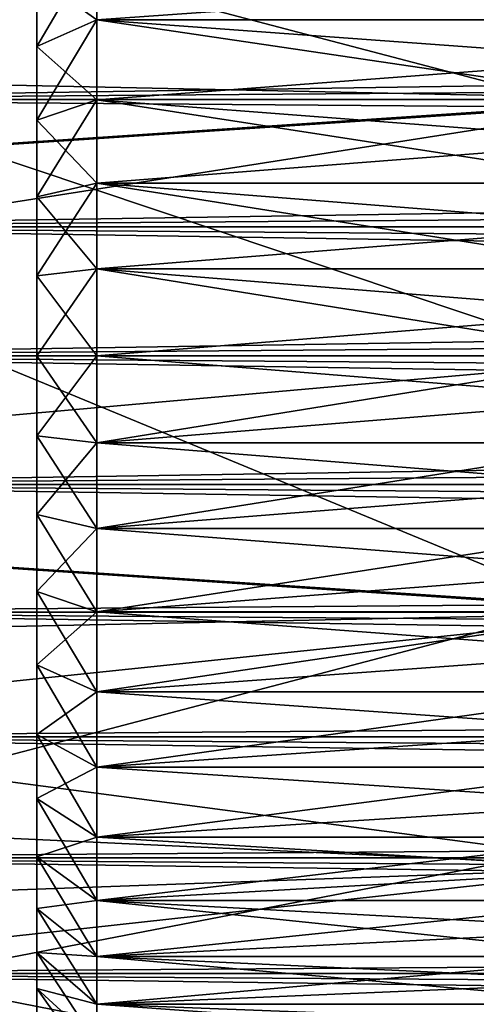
# Model space of a CAD drawing. Header units: metres. Extents: x -17 to 65, y -30 to 30.
# Tile 171 of 256: x 8.4 to 10, y -2.2 to 1.1. Entities that reach past the tile are written whole.
import ezdxf

# ---------------------------------------------------------------- set-up
doc = ezdxf.new("R2010")
doc.units = ezdxf.units.M
doc.layers.add('solid_508461', color=7, linetype='CONTINUOUS')

msp = doc.modelspace()

# ---------------------------------------------------------------- linework, layer by layer
at = {"layer": 'solid_508461'}
for points in [[(4.94147, 1.450647, 8.5), (5.056874, 0.97492, 8.5), (10.512033, 1.708679, 8.5)], [(5.056874, 0.97492, 8.5), (10.615472, 0.856787, 8.5), (10.512033, 1.708679, 8.5)], [(8.182354, 1.392506, -27), (10.215919, 1.660547, -27), (10.316444, 0.832652, -27)], [(8.270719, 0.696448, -27), (8.182354, 1.392506, -27), (10.316444, 0.832652, -27)], [(8.699999, 1.121997, 29.265917), (8.5, 1.26386, 29.578373), (8.699999, 1.373763, 29.411274)], [(8.699999, 1.373763, 33.588726), (8.5, 1.26386, 33.421627), (8.5, 1.032224, 33.555363)], [(8.699999, 1.373763, 33.588726), (8.5, 1.032224, 33.555363), (8.699999, 1.121997, 33.734081)], [(10.5, 1.249986, 33.66507), (8.699999, 1.373763, 33.588726), (8.699999, 1.121997, 33.734081)], [(10.5, 1.122008, 29.265924), (8.699999, 1.121997, 29.265917), (8.699999, 1.373763, 29.411274)], [(34.250015, 1.065214, 4.114343), (7, 0.855476, 4.163012), (7, 1.272282, 4.055092)], [(34.250015, 1.27228, 4.055096), (34.250015, 1.065214, 4.114343), (7, 1.272282, 4.055092)], [(34.250015, 1.272279, -4.055096), (7, 1.272282, -4.055092), (7, 0.855476, -4.163012)], [(34.250015, 1.065213, -4.114343), (34.250015, 1.272279, -4.055096), (7, 0.855476, -4.163012)], [(8.5, 1.26386, 33.421627), (8.5, 1.26386, 29.578373), (8.5, 1.032223, 29.444639)], [(8.699999, 1.121997, 29.265917), (8.5, 1.032223, 29.444639), (8.5, 1.26386, 29.578373)], [(8.5, 1.032224, 33.555363), (8.5, 1.26386, 33.421627), (8.5, 1.032223, 29.444639)], [(10.5, 1.122008, 33.734077), (10.5, 1.249986, 33.66507), (8.699999, 1.121997, 33.734081)], [(8.699999, 0.85501, 29.150753), (8.5, 1.032223, 29.444639), (8.699999, 1.121997, 29.265917)], [(8.699999, 1.121997, 33.734081), (8.5, 1.032224, 33.555363), (8.5, 0.786614, 33.661304)], [(8.699999, 1.121997, 33.734081), (8.5, 0.786614, 33.661304), (8.699999, 0.85501, 33.849247)], [(10.5, 0.990222, 33.795532), (10.5, 1.122008, 33.734077), (8.699999, 1.121997, 33.734081)], [(10.5, 1.122008, 29.265924), (10.5, 0.990222, 29.20447), (8.699999, 1.121997, 29.265917)], [(10.5, 0.990222, 33.795532), (8.699999, 1.121997, 33.734081), (8.699999, 0.85501, 33.849247)], [(10.5, 0.855023, 29.150759), (8.699999, 0.85501, 29.150753), (8.699999, 1.121997, 29.265917)], [(10.5, 0.990222, 29.20447), (10.5, 0.855023, 29.150759), (8.699999, 1.121997, 29.265917)], [(34.250015, 1.065214, 4.114343), (34.250015, 0.855389, 4.163029), (7, 0.855476, 4.163012)], [(34.250015, 0.855389, -4.163029), (34.250015, 1.065213, -4.114343), (7, 0.855476, -4.163012)], [(8.5, 1.032224, 33.555363), (8.5, 1.032223, 29.444639), (8.5, 0.786614, 29.338694)], [(8.5, 0.786614, 33.661304), (8.5, 1.032224, 33.555363), (8.5, 0.786614, 29.338694)], [(8.699999, 0.85501, 29.150753), (8.5, 0.786614, 29.338694), (8.5, 1.032223, 29.444639)], [(10.5, 0.855023, 33.849243), (10.5, 0.990222, 33.795532), (8.699999, 0.85501, 33.849247)], [(5.056874, 0.97492, 8.5), (5.12669, 0.48935, 8.5), (10.615472, 0.856787, 8.5)], [(5.12669, 0.48935, 8.5), (5.15, 0, 8.5), (10.615472, 0.856787, 8.5)], [(10.615472, 0.856787, 8.5), (5.15, 0, 8.5), (10.65, 0, 8.5)], [(34.250015, 0.643586, 4.200988), (7, 0.429957, 4.228189), (7, 0.855476, 4.163012)], [(34.250015, 0.855389, 4.163029), (34.250015, 0.643586, 4.200988), (7, 0.855476, 4.163012)], [(34.250015, 0.855389, -4.163029), (7, 0.855476, -4.163012), (7, 0.429957, -4.228189)], [(34.250015, 0.643586, -4.200988), (34.250015, 0.855389, -4.163029), (7, 0.429957, -4.228189)], [(8.699999, 0.576547, 29.067389), (8.5, 0.786614, 29.338694), (8.699999, 0.85501, 29.150753)], [(8.699999, 0.85501, 33.849247), (8.5, 0.786614, 33.661304), (8.5, 0.530436, 33.737995)], [(8.699999, 0.85501, 33.849247), (8.5, 0.530436, 33.737995), (8.699999, 0.576547, 33.93261)], [(10.5, 0.717013, 33.894974), (10.5, 0.855023, 33.849243), (8.699999, 0.85501, 33.849247)], [(10.5, 0.855023, 29.150759), (10.5, 0.717013, 29.105028), (8.699999, 0.85501, 29.150753)], [(10.5, 0.717013, 33.894974), (8.699999, 0.85501, 33.849247), (8.699999, 0.576547, 33.93261)], [(10.5, 0.576559, 29.067392), (8.699999, 0.576547, 29.067389), (8.699999, 0.85501, 29.150753)], [(10.5, 0.717013, 29.105028), (10.5, 0.576559, 29.067392), (8.699999, 0.85501, 29.150753)], [(8.270719, 0.696448, -27), (10.316444, 0.832652, -27), (10.35, 0, -27)], [(8.5, 0.786614, 33.661304), (8.5, 0.786614, 29.338694), (8.5, 0.530436, 29.262005)], [(8.699999, 0.576547, 29.067389), (8.5, 0.530436, 29.262005), (8.5, 0.786614, 29.338694)], [(8.5, 0.530436, 33.737995), (8.5, 0.786614, 33.661304), (8.5, 0.530436, 29.262005)], [(8.270719, 0.696448, -27), (10.35, 0, -27), (8.3, 0, -27)], [(10.5, 0.576559, 33.932606), (10.5, 0.717013, 33.894974), (8.699999, 0.576547, 33.93261)], [(34.250015, 0.643586, 4.200988), (34.250015, 0.429949, 4.228196), (7, 0.429957, 4.228189)], [(34.250015, 0.429949, -4.228196), (34.250015, 0.643586, -4.200988), (7, 0.429957, -4.228189)], [(8.699999, 0.29022, 29.016903), (8.5, 0.530436, 29.262005), (8.699999, 0.576547, 29.067389)], [(8.699999, 0.576547, 33.93261), (8.5, 0.530436, 33.737995), (8.5, 0.266987, 33.784451)], [(8.699999, 0.576547, 33.93261), (8.5, 0.266987, 33.784451), (8.699999, 0.29022, 33.983097)], [(10.5, 0.434092, 33.962025), (10.5, 0.576559, 33.932606), (8.699999, 0.576547, 33.93261)], [(10.5, 0.576559, 29.067392), (10.5, 0.434092, 29.037975), (8.699999, 0.576547, 29.067389)], [(10.5, 0.434092, 33.962025), (8.699999, 0.576547, 33.93261), (8.699999, 0.29022, 33.983097)], [(10.5, 0.290228, 29.016903), (8.699999, 0.29022, 29.016903), (8.699999, 0.576547, 29.067389)], [(10.5, 0.434092, 29.037975), (10.5, 0.290228, 29.016903), (8.699999, 0.576547, 29.067389)], [(8.5, 0.530436, 33.737995), (8.5, 0.530436, 29.262005), (8.5, 0.266987, 29.215549)], [(8.699999, 0.29022, 29.016903), (8.5, 0.266987, 29.215549), (8.5, 0.530436, 29.262005)], [(8.5, 0.266987, 33.784451), (8.5, 0.530436, 33.737995), (8.5, 0.266987, 29.215549)], [(34.25, 0, 4.25), (7, 0, 4.25), (7, 0.429957, 4.228189)], [(34.250011, 0.215205, 4.244548), (34.25, 0, 4.25), (7, 0.429957, 4.228189)], [(34.250015, 0.429949, 4.228196), (34.250011, 0.215205, 4.244548), (7, 0.429957, 4.228189)], [(34.250015, 0.429949, -4.228196), (7, 0.429957, -4.228189), (7, 0, -4.25)], [(34.250011, 0.215205, -4.244548), (34.250015, 0.429949, -4.228196), (7, 0, -4.25)], [(10.5, 0.290228, 33.983097), (10.5, 0.434092, 33.962025), (8.699999, 0.29022, 33.983097)], [(8.699999, 0.29022, 29.016903), (8.7, 0, 29), (8.5, 0.266987, 29.215549)], [(8.699999, 0.29022, 33.983097), (8.5, 0, 33.799999), (8.7, 0, 34)], [(8.699999, 0.29022, 33.983097), (8.5, 0.266987, 33.784451), (8.5, 0, 33.799999)], [(8.5, 0.266987, 29.215549), (8.7, 0, 29), (8.5, 0, 29.200001)], [(8.5, 0.266987, 33.784451), (8.5, 0, 29.200001), (8.5, 0, 33.799999)], [(8.5, 0.266987, 33.784451), (8.5, 0.266987, 29.215549), (8.5, 0, 29.200001)], [(10.5, 0.145376, 33.99577), (10.5, 0.290228, 33.983097), (8.699999, 0.29022, 33.983097)], [(10.5, 0.290228, 29.016903), (10.5, 0.145376, 29.00423), (8.699999, 0.29022, 29.016903)], [(8.699999, 0.29022, 29.016903), (10.5, 0, 29), (8.7, 0, 29)], [(10.5, 0.145376, 33.99577), (8.699999, 0.29022, 33.983097), (8.7, 0, 34)], [(10.5, 0.145376, 29.00423), (10.5, 0, 29), (8.699999, 0.29022, 29.016903)], [(34.250011, 0.215205, -4.244548), (7, 0, -4.25), (34.25, 0, -4.25)], [(10.5, 0.145376, 33.99577), (8.7, 0, 34), (10.5, 0, 34)], [(10.65, 0, 8.5), (5.15, 0, 8.5), (5.12669, -0.48935, 8.5)], [(10.615472, -0.856787, 8.5), (10.65, 0, 8.5), (5.12669, -0.48935, 8.5)], [(34.250015, -0.429949, 4.228196), (7, -0.429957, 4.228189), (7, 0, 4.25)], [(34.250011, -0.215205, 4.244548), (7, 0, 4.25), (34.25, 0, 4.25)], [(34.250011, -0.215205, 4.244548), (34.250015, -0.429949, 4.228196), (7, 0, 4.25)], [(34.25, 0, -4.25), (7, 0, -4.25), (7, -0.429957, -4.228189)], [(34.250011, -0.215205, -4.244548), (34.25, 0, -4.25), (7, -0.429957, -4.228189)], [(8.3, 0, -27), (10.35, 0, -27), (10.316444, -0.832652, -27)], [(8.5, 0, 29.200001), (8.7, 0, 29), (8.699999, -0.29022, 29.016903)], [(10.5, -0.145376, 29.00423), (8.699999, -0.29022, 29.016903), (8.7, 0, 29)], [(10.5, 0, 29), (10.5, -0.145376, 29.00423), (8.7, 0, 29)], [(8.270719, -0.696448, -27), (8.3, 0, -27), (10.316444, -0.832652, -27)], [(8.5, 0, 29.200001), (8.699999, -0.29022, 29.016903), (8.5, -0.266987, 29.215549)], [(8.5, -0.266987, 33.784451), (8.699999, -0.29022, 33.983097), (8.7, 0, 34)], [(8.5, -0.266987, 33.784451), (8.7, 0, 34), (8.5, 0, 33.799999)], [(8.5, -0.266987, 29.215549), (8.5, -0.266987, 33.784451), (8.5, 0, 33.799999)], [(8.5, 0, 29.200001), (8.5, -0.266987, 29.215549), (8.5, 0, 33.799999)], [(10.5, 0, 34), (8.7, 0, 34), (8.699999, -0.29022, 33.983097)], [(10.5, -0.145376, 33.99577), (10.5, 0, 34), (8.699999, -0.29022, 33.983097)], [(10.5, -0.145376, 29.00423), (10.5, -0.290228, 29.016903), (8.699999, -0.29022, 29.016903)], [(10.5, -0.290228, 33.983097), (10.5, -0.145376, 33.99577), (8.699999, -0.29022, 33.983097)], [(34.250015, -0.429949, -4.228196), (34.250011, -0.215205, -4.244548), (7, -0.429957, -4.228189)], [(8.5, -0.266987, 29.215549), (8.699999, -0.29022, 29.016903), (8.699999, -0.576547, 29.06739)], [(8.5, -0.266987, 29.215549), (8.699999, -0.576547, 29.06739), (8.5, -0.530436, 29.262005)], [(8.5, -0.530436, 33.737995), (8.699999, -0.29022, 33.983097), (8.5, -0.266987, 33.784451)], [(8.5, -0.530436, 29.262005), (8.5, -0.530436, 33.737995), (8.5, -0.266987, 33.784451)], [(8.5, -0.266987, 29.215549), (8.5, -0.530436, 29.262005), (8.5, -0.266987, 33.784451)], [(8.5, -0.530436, 33.737995), (8.699999, -0.576547, 33.93261), (8.699999, -0.29022, 33.983097)], [(10.5, -0.434092, 29.037975), (8.699999, -0.576547, 29.06739), (8.699999, -0.29022, 29.016903)], [(10.5, -0.290228, 29.016903), (10.5, -0.434092, 29.037975), (8.699999, -0.29022, 29.016903)], [(10.5, -0.290228, 33.983097), (8.699999, -0.29022, 33.983097), (8.699999, -0.576547, 33.93261)], [(10.5, -0.434092, 33.962025), (10.5, -0.290228, 33.983097), (8.699999, -0.576547, 33.93261)], [(34.250015, -0.643586, -4.200988), (34.250015, -0.429949, -4.228196), (7, -0.429957, -4.228189)], [(34.250015, -0.429949, 4.228196), (34.250015, -0.643586, 4.200988), (7, -0.429957, 4.228189)], [(34.250015, -0.643586, -4.200988), (7, -0.429957, -4.228189), (7, -0.855476, -4.163012)], [(34.250015, -0.855389, 4.163029), (7, -0.855476, 4.163012), (7, -0.429957, 4.228189)], [(34.250015, -0.643586, 4.200988), (34.250015, -0.855389, 4.163029), (7, -0.429957, 4.228189)], [(10.5, -0.434092, 29.037975), (10.5, -0.576559, 29.067392), (8.699999, -0.576547, 29.06739)], [(10.5, -0.576559, 33.932606), (10.5, -0.434092, 33.962025), (8.699999, -0.576547, 33.93261)], [(10.615472, -0.856787, 8.5), (5.12669, -0.48935, 8.5), (5.056874, -0.97492, 8.5)], [(8.5, -0.530436, 29.262005), (8.699999, -0.576547, 29.06739), (8.699999, -0.85501, 29.150753)], [(8.5, -0.530436, 29.262005), (8.699999, -0.85501, 29.150753), (8.5, -0.786614, 29.338694)], [(8.5, -0.786614, 33.661304), (8.699999, -0.576547, 33.93261), (8.5, -0.530436, 33.737995)], [(8.5, -0.786614, 29.338694), (8.5, -0.786614, 33.661304), (8.5, -0.530436, 33.737995)], [(8.5, -0.530436, 29.262005), (8.5, -0.786614, 29.338694), (8.5, -0.530436, 33.737995)], [(8.5, -0.786614, 33.661304), (8.699999, -0.85501, 33.849247), (8.699999, -0.576547, 33.93261)], [(10.5, -0.717013, 29.105028), (8.699999, -0.85501, 29.150753), (8.699999, -0.576547, 29.06739)], [(10.5, -0.576559, 29.067392), (10.5, -0.717013, 29.105028), (8.699999, -0.576547, 29.06739)], [(10.5, -0.576559, 33.932606), (8.699999, -0.576547, 33.93261), (8.699999, -0.85501, 33.849247)], [(10.5, -0.717013, 33.894974), (10.5, -0.576559, 33.932606), (8.699999, -0.85501, 33.849247)], [(34.250015, -0.855389, -4.163029), (34.250015, -0.643586, -4.200988), (7, -0.855476, -4.163012)], [(8.182354, -1.392506, -27), (8.270719, -0.696448, -27), (10.316444, -0.832652, -27)], [(10.5, -0.717013, 29.105028), (10.5, -0.855023, 29.150759), (8.699999, -0.85501, 29.150753)], [(10.5, -0.855023, 33.849243), (10.5, -0.717013, 33.894974), (8.699999, -0.85501, 33.849247)], [(8.5, -0.786614, 29.338694), (8.699999, -0.85501, 29.150753), (8.699999, -1.121997, 29.265919)], [(8.5, -0.786614, 29.338694), (8.699999, -1.121997, 29.265919), (8.5, -1.032224, 29.444639)], [(8.5, -1.032223, 33.555363), (8.699999, -0.85501, 33.849247), (8.5, -0.786614, 33.661304)], [(8.5, -1.032224, 29.444639), (8.5, -1.032223, 33.555363), (8.5, -0.786614, 33.661304)], [(8.5, -0.786614, 29.338694), (8.5, -1.032224, 29.444639), (8.5, -0.786614, 33.661304)], [(8.182354, -1.392506, -27), (10.316444, -0.832652, -27), (10.215919, -1.660547, -27)], [(10.615472, -0.856787, 8.5), (5.056874, -0.97492, 8.5), (4.94147, -1.450647, 8.5)], [(10.512033, -1.708679, 8.5), (10.615472, -0.856787, 8.5), (4.94147, -1.450647, 8.5)], [(34.250015, -1.065214, -4.114343), (34.250015, -0.855389, -4.163029), (7, -0.855476, -4.163012)], [(34.250015, -0.855389, 4.163029), (34.250015, -1.065213, 4.114343), (7, -0.855476, 4.163012)], [(34.250015, -1.065214, -4.114343), (7, -0.855476, -4.163012), (7, -1.272282, -4.055092)], [(34.250015, -1.272279, 4.055096), (7, -1.272282, 4.055092), (7, -0.855476, 4.163012)], [(34.250015, -1.065213, 4.114343), (34.250015, -1.272279, 4.055096), (7, -0.855476, 4.163012)], [(8.5, -1.032223, 33.555363), (8.699999, -1.121997, 33.734081), (8.699999, -0.85501, 33.849247)], [(10.5, -0.990222, 29.20447), (8.699999, -1.121997, 29.265919), (8.699999, -0.85501, 29.150753)], [(10.5, -0.855023, 29.150759), (10.5, -0.990222, 29.20447), (8.699999, -0.85501, 29.150753)], [(10.5, -0.855023, 33.849243), (8.699999, -0.85501, 33.849247), (8.699999, -1.121997, 33.734081)], [(10.5, -0.990222, 33.795532), (10.5, -0.855023, 33.849243), (8.699999, -1.121997, 33.734081)], [(10.5, -0.990222, 29.20447), (10.5, -1.122008, 29.265924), (8.699999, -1.121997, 29.265919)], [(10.5, -1.122008, 33.734077), (10.5, -0.990222, 33.795532), (8.699999, -1.121997, 33.734081)], [(8.5, -1.26386, 33.421627), (8.699999, -1.121997, 33.734081), (8.5, -1.032223, 33.555363)], [(8.5, -1.26386, 29.578373), (8.5, -1.26386, 33.421627), (8.5, -1.032223, 33.555363)], [(8.5, -1.032224, 29.444639), (8.5, -1.26386, 29.578373), (8.5, -1.032223, 33.555363)], [(8.5, -1.032224, 29.444639), (8.699999, -1.121997, 29.265919), (8.699999, -1.373763, 29.411274)], [(8.5, -1.032224, 29.444639), (8.699999, -1.373763, 29.411274), (8.5, -1.26386, 29.578373)], [(34.250015, -1.27228, -4.055096), (34.250015, -1.065214, -4.114343), (7, -1.272282, -4.055092)], [(8.5, -1.26386, 33.421627), (8.699999, -1.373763, 33.588726), (8.699999, -1.121997, 33.734081)], [(10.5, -1.249986, 29.334929), (8.699999, -1.373763, 29.411274), (8.699999, -1.121997, 29.265919)], [(10.5, -1.122008, 29.265924), (10.5, -1.249986, 29.334929), (8.699999, -1.121997, 29.265919)], [(10.5, -1.122008, 33.734077), (8.699999, -1.121997, 33.734081), (8.699999, -1.373763, 33.588726)], [(10.5, -1.249986, 33.66507), (10.5, -1.122008, 33.734077), (8.699999, -1.373763, 33.588726)], [(34.250015, -1.272279, 4.055096), (34.250015, -1.475927, 3.985491), (7, -1.272282, 4.055092)], [(34.250015, -1.475928, -3.985491), (34.250015, -1.27228, -4.055096), (7, -1.272282, -4.055092)], [(34.250015, -1.475928, -3.985491), (7, -1.272282, -4.055092), (7, -1.675976, -3.905589)], [(34.250015, -1.675924, 3.905609), (7, -1.675976, 3.905589), (7, -1.272282, 4.055092)], [(34.250015, -1.475927, 3.985491), (34.250015, -1.675924, 3.905609), (7, -1.272282, 4.055092)], [(8.5, -1.26386, 29.578373), (8.699999, -1.373763, 29.411274), (8.699999, -1.606963, 29.584885)], [(8.5, -1.26386, 29.578373), (8.699999, -1.606963, 29.584885), (8.5, -1.478424, 29.738108)], [(8.5, -1.478424, 33.261894), (8.699999, -1.373763, 33.588726), (8.5, -1.26386, 33.421627)], [(8.5, -1.478424, 29.738108), (8.5, -1.478424, 33.261894), (8.5, -1.26386, 33.421627)], [(8.5, -1.26386, 29.578373), (8.5, -1.478424, 29.738108), (8.5, -1.26386, 33.421627)], [(10.5, -1.249986, 29.334929), (10.5, -1.373777, 29.411283), (8.699999, -1.373763, 29.411274)], [(10.5, -1.373777, 33.588715), (10.5, -1.249986, 33.66507), (8.699999, -1.373763, 33.588726)], [(8.5, -1.478424, 33.261894), (8.699999, -1.606963, 33.415115), (8.699999, -1.373763, 33.588726)], [(10.5, -1.492906, 29.494699), (8.699999, -1.606963, 29.584885), (8.699999, -1.373763, 29.411274)], [(10.5, -1.373777, 29.411283), (10.5, -1.492906, 29.494699), (8.699999, -1.373763, 29.411274)], [(10.5, -1.373777, 33.588715), (8.699999, -1.373763, 33.588726), (8.699999, -1.606963, 33.415115)], [(10.5, -1.492906, 33.505302), (10.5, -1.373777, 33.588715), (8.699999, -1.606963, 33.415115)], [(8.034798, -2.081348, -27), (8.182354, -1.392506, -27), (10.215919, -1.660547, -27)], [(10.512033, -1.708679, 8.5), (4.94147, -1.450647, 8.5), (4.781061, -1.914128, 8.5)], [(34.250015, -1.675925, -3.905608), (34.250015, -1.475928, -3.985491), (7, -1.675976, -3.905589)], [(8.5, -1.478424, 29.738108), (8.699999, -1.606963, 29.584885), (8.699999, -1.818434, 29.784395)], [(8.5, -1.478424, 29.738108), (8.699999, -1.818434, 29.784395), (8.5, -1.672928, 29.921616)], [(8.5, -1.672928, 33.078384), (8.699999, -1.606963, 33.415115), (8.5, -1.478424, 33.261894)], [(8.5, -1.672928, 29.921616), (8.5, -1.672928, 33.078384), (8.5, -1.478424, 33.261894)], [(8.5, -1.478424, 29.738108), (8.5, -1.672928, 29.921616), (8.5, -1.478424, 33.261894)], [(10.5, -1.492906, 29.494699), (10.5, -1.606969, 29.584888), (8.699999, -1.606963, 29.584885)], [(10.5, -1.606969, 33.415112), (10.5, -1.492906, 33.505302), (8.699999, -1.606963, 33.415115)], [(8.5, -1.672928, 33.078384), (8.699999, -1.818434, 33.215603), (8.699999, -1.606963, 33.415115)], [(10.5, -1.715585, 29.681547), (8.699999, -1.818434, 29.784395), (8.699999, -1.606963, 29.584885)], [(10.5, -1.606969, 29.584888), (10.5, -1.715585, 29.681547), (8.699999, -1.606963, 29.584885)], [(10.5, -1.606969, 33.415112), (8.699999, -1.606963, 33.415115), (8.699999, -1.818434, 33.215603)], [(10.5, -1.715585, 33.318451), (10.5, -1.606969, 33.415112), (8.699999, -1.818434, 33.215603)], [(34.250015, -1.675924, 3.905609), (34.250015, -1.871651, 3.815681), (7, -1.675976, 3.905589)], [(34.250015, -1.871652, -3.815681), (34.250015, -1.675925, -3.905608), (7, -1.675976, -3.905589)], [(34.250015, -1.871652, -3.815681), (7, -1.675976, -3.905589), (7, -2.062553, -3.715962)], [(34.250015, -2.062541, 3.715969), (7, -2.062553, 3.715962), (7, -1.675976, 3.905589)], [(34.250015, -1.871651, 3.815681), (34.250015, -2.062541, 3.715969), (7, -1.675976, 3.905589)], [(8.034798, -2.081348, -27), (10.215919, -1.660547, -27), (10.049327, -2.476587, -27)], [(8.5, -1.672928, 29.921616), (8.699999, -1.818434, 29.784395), (8.699999, -2.005284, 30.007071)], [(8.5, -1.672928, 29.921616), (8.699999, -2.005284, 30.007071), (8.5, -1.844891, 30.126547)], [(8.5, -1.844891, 32.873455), (8.699999, -1.818434, 33.215603), (8.5, -1.672928, 33.078384)], [(8.5, -1.844891, 30.126547), (8.5, -1.844891, 32.873455), (8.5, -1.672928, 33.078384)], [(8.5, -1.672928, 29.921616), (8.5, -1.844891, 30.126547), (8.5, -1.672928, 33.078384)], [(10.512033, -1.708679, 8.5), (4.781061, -1.914128, 8.5), (4.577503, -2.359874, 8.5)], [(10.340611, -2.548372, 8.5), (10.512033, -1.708679, 8.5), (4.577503, -2.359874, 8.5)], [(10.5, -1.715585, 29.681547), (10.5, -1.81844, 29.784403), (8.699999, -1.818434, 29.784395)], [(10.5, -1.81844, 33.215599), (10.5, -1.715585, 33.318451), (8.699999, -1.818434, 33.215603)], [(8.5, -1.844891, 32.873455), (8.699999, -2.005284, 32.992928), (8.699999, -1.818434, 33.215603)], [(10.5, -2.005288, 30.007076), (8.699999, -2.005284, 30.007071), (8.699999, -1.818434, 29.784395)], [(10.5, -1.915121, 29.893042), (10.5, -2.005288, 30.007076), (8.699999, -1.818434, 29.784395)], [(10.5, -1.81844, 29.784403), (10.5, -1.915121, 29.893042), (8.699999, -1.818434, 29.784395)], [(10.5, -1.81844, 33.215599), (8.699999, -1.818434, 33.215603), (8.699999, -2.005284, 32.992928)], [(10.5, -1.915121, 33.106956), (10.5, -1.81844, 33.215599), (8.699999, -2.005284, 32.992928)], [(34.250015, -2.062542, -3.715968), (34.250015, -1.871652, -3.815681), (7, -2.062553, -3.715962)], [(8.5, -1.844891, 30.126547), (8.699999, -2.005284, 30.007071), (8.699999, -2.165071, 30.250013)], [(8.5, -1.844891, 30.126547), (8.699999, -2.165071, 30.250013), (8.5, -1.991855, 30.349993)], [(8.5, -1.991855, 32.650009), (8.699999, -2.005284, 32.992928), (8.5, -1.844891, 32.873455)], [(8.5, -1.991855, 30.349993), (8.5, -1.991855, 32.650009), (8.5, -1.844891, 32.873455)], [(8.5, -1.844891, 30.126547), (8.5, -1.991855, 30.349993), (8.5, -1.844891, 32.873455)], [(10.5, -2.005288, 32.992924), (10.5, -1.915121, 33.106956), (8.699999, -2.005284, 32.992928)], [(8.5, -1.991855, 30.349993), (8.699999, -2.165071, 30.250013), (8.699999, -2.29554, 30.509802)], [(8.5, -1.991855, 30.349993), (8.699999, -2.29554, 30.509802), (8.5, -2.111887, 30.588995)], [(8.5, -1.991855, 32.650009), (8.699999, -2.165071, 32.749989), (8.699999, -2.005284, 32.992928)], [(8.5, -2.111887, 32.411003), (8.699999, -2.165071, 32.749989), (8.5, -1.991855, 32.650009)], [(8.5, -2.111887, 30.588995), (8.5, -2.111887, 32.411003), (8.5, -1.991855, 32.650009)], [(8.5, -1.991855, 30.349993), (8.5, -2.111887, 30.588995), (8.5, -1.991855, 32.650009)], [(10.5, -2.165074, 30.250019), (8.699999, -2.165071, 30.250013), (8.699999, -2.005284, 30.007071)], [(10.5, -2.088727, 30.12624), (10.5, -2.165074, 30.250019), (8.699999, -2.005284, 30.007071)], [(10.5, -2.005288, 30.007076), (10.5, -2.088727, 30.12624), (8.699999, -2.005284, 30.007071)], [(10.5, -2.005288, 32.992924), (8.699999, -2.005284, 32.992928), (8.699999, -2.165071, 32.749989)], [(10.5, -2.088727, 32.87376), (10.5, -2.005288, 32.992924), (8.699999, -2.165071, 32.749989)], [(34.250015, -2.062541, 3.715969), (34.250015, -2.247997, 3.606801), (7, -2.062553, 3.715962)], [(34.250015, -2.247997, -3.6068), (34.250015, -2.062542, -3.715968), (7, -2.062553, -3.715962)], [(34.250015, -2.247997, -3.6068), (7, -2.062553, -3.715962), (7, -2.427869, -3.488262)], [(34.250015, -2.427859, 3.488266), (7, -2.427869, 3.488262), (7, -2.062553, 3.715962)], [(34.250015, -2.247997, 3.606801), (34.250015, -2.427859, 3.488266), (7, -2.062553, 3.715962)], [(7.939025, -2.421119, -27), (8.034798, -2.081348, -27), (10.049327, -2.476587, -27)], [(10.5, -2.165074, 32.749981), (10.5, -2.088727, 32.87376), (8.699999, -2.165071, 32.749989)], [(8.5, -2.111887, 30.588995), (8.699999, -2.29554, 30.509802), (8.699999, -2.394973, 30.78299)], [(8.5, -2.111887, 30.588995), (8.699999, -2.394973, 30.78299), (8.5, -2.203382, 30.840384)], [(8.5, -2.111887, 32.411003), (8.699999, -2.29554, 32.4902), (8.699999, -2.165071, 32.749989)], [(8.5, -2.203382, 32.159618), (8.699999, -2.29554, 32.4902), (8.5, -2.111887, 32.411003)], [(8.5, -2.203382, 30.840384), (8.5, -2.203382, 32.159618), (8.5, -2.111887, 32.411003)], [(8.5, -2.111887, 30.588995), (8.5, -2.203382, 30.840384), (8.5, -2.111887, 32.411003)], [(10.5, -2.295543, 30.509806), (8.699999, -2.29554, 30.509802), (8.699999, -2.165071, 30.250013)], [(10.5, -2.234073, 30.377985), (10.5, -2.295543, 30.509806), (8.699999, -2.165071, 30.250013)], [(10.5, -2.165074, 30.250019), (10.5, -2.234073, 30.377985), (8.699999, -2.165071, 30.250013)], [(10.5, -2.165074, 32.749981), (8.699999, -2.165071, 32.749989), (8.699999, -2.29554, 32.4902)]]:
    msp.add_3dface(points, dxfattribs=at)

doc.saveas('drawing.dxf')
